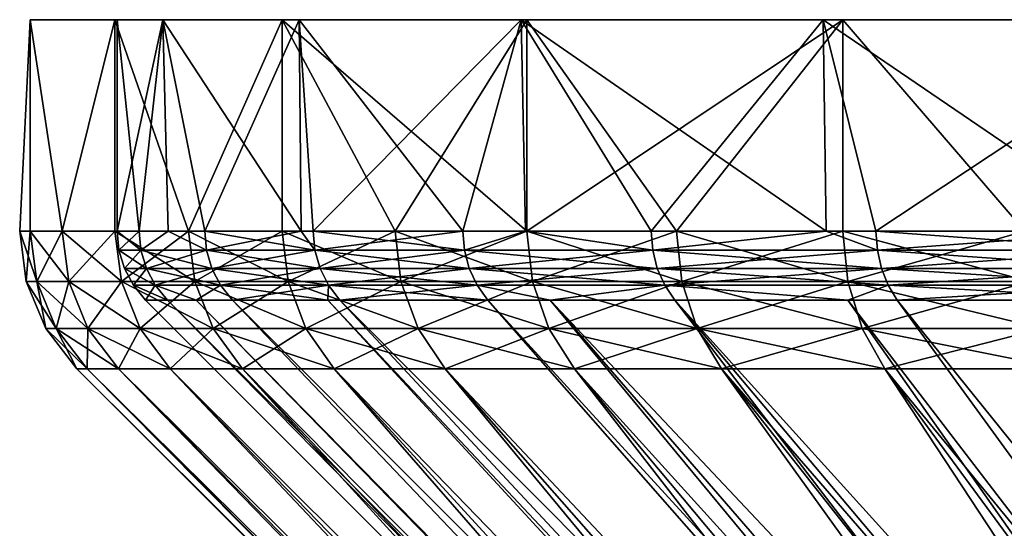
# Model space of a CAD drawing. Extents: x -0.054 to 0.054, y -0.146 to 0.026.
# Tile 251 of 256: x -0.0545 to -0.04439, y -0.00544 to -0.00021. Entities that reach past the tile are written whole.
import ezdxf

# ---------------------------------------------------------------- set-up
doc = ezdxf.new("R2010")
doc.units = 0
doc.layers.add('mesh', color=7, linetype='CONTINUOUS')

msp = doc.modelspace()

# ---------------------------------------------------------------- meshes
at = {"layer": 'mesh'}
mesh = msp.add_polyface(dxfattribs=at)
corners = [(-0.053029, -0.000215, -0.005589), (-0.051805, -0.000215, -0.01306), (-0.05163, -0.000215, -0.010809), (-0.053521, -0.000215, -0.008062), (-0.054391, -0.000215, -0.002849), (-0.0535, -0.000215, -0.000206), (-0.054391, -0.000215, 0.002436), (-0.053029, -0.000215, 0.005177), (-0.053521, -0.000215, 0.007649), (-0.05163, -0.000215, 0.010397), (-0.051805, -0.000215, 0.012648), (-0.049347, -0.000215, 0.015294), (-0.052974, -0.002387, -0.005579), (-0.053274, -0.002387, -0.003943), (-0.052599, -0.002387, -0.007625), (-0.051609, -0.002387, -0.010802), (-0.051486, -0.002387, -0.011199), (-0.0535, -0.002387, -0.000206), (-0.053274, -0.002387, 0.003531), (-0.052974, -0.002387, 0.005167), (-0.051609, -0.002387, 0.01039), (-0.051486, -0.002387, 0.010787), (-0.052599, -0.002387, 0.007213), (-0.049289, -0.000215, 0.017296), (-0.050643, -0.002387, 0.015024), (-0.052766, -0.002387, 0.010184), (-0.051805, -0.002387, 0.012648), (-0.054391, -0.002387, 0.002436), (-0.0545, -0.002387, -0.000206), (-0.054064, -0.002387, 0.005061), (-0.053521, -0.002387, 0.007649), (-0.054391, -0.002387, -0.002849), (-0.054064, -0.002387, -0.005473), (-0.053521, -0.002387, -0.008062), (-0.052766, -0.002387, -0.010596), (-0.051805, -0.002387, -0.01306), (-0.050643, -0.002387, -0.015436)]
mesh.append_faces([[corners[k] for k in face] for face in [(0, 1, 2, 2), (0, 3, 1, 1), (0, 4, 3, 3), (5, 4, 0, 0), (5, 6, 4, 4), (7, 6, 5, 5), (7, 8, 6, 6), (9, 8, 7, 7), (9, 10, 8, 8), (11, 10, 9, 9), (0, 12, 13, 13), (0, 14, 12, 12), (2, 14, 0, 0), (2, 15, 14, 14), (16, 15, 2, 2), (17, 0, 13, 13), (17, 5, 0, 0), (18, 5, 17, 17), (18, 7, 5, 5), (19, 7, 18, 18), (9, 20, 21, 21), (7, 20, 9, 9), (7, 22, 20, 20), (19, 22, 7, 7), (23, 24, 10, 10), (10, 25, 8, 8), (10, 26, 25, 25), (24, 26, 10, 10), (6, 27, 28, 28), (6, 29, 27, 27), (8, 29, 6, 6), (8, 30, 29, 29), (25, 30, 8, 8), (31, 6, 28, 28), (31, 4, 6, 6), (32, 4, 31, 31), (32, 3, 4, 4), (33, 3, 32, 32), (34, 3, 33, 33), (34, 1, 3, 3), (35, 1, 34, 34), (35, 36, 1, 1)]])
mesh = msp.add_polyface(dxfattribs=at)
corners = [(-0.046247, -0.000215, -0.020132), (-0.042155, -0.000215, -0.025459), (-0.042426, -0.000215, -0.023953), (-0.046043, -0.000215, -0.021879), (-0.049347, -0.000215, -0.015706), (-0.049289, -0.000215, -0.017708), (-0.05163, -0.000215, -0.010809), (-0.051805, -0.000215, -0.01306), (-0.049347, -0.000215, 0.015294), (-0.049289, -0.000215, 0.017296), (-0.051805, -0.000215, 0.012648), (-0.046247, -0.000215, 0.01972), (-0.046043, -0.000215, 0.021467), (-0.042426, -0.000215, 0.023541), (-0.042155, -0.000215, 0.025046), (-0.049304, -0.002387, 0.015268), (-0.048012, -0.002387, 0.017404), (-0.045704, -0.002387, -0.020763), (-0.046217, -0.002387, -0.020108), (-0.043057, -0.002387, -0.02341), (-0.042402, -0.002387, -0.023923), (-0.048012, -0.002387, -0.017816), (-0.049304, -0.002387, -0.01568), (-0.049949, -0.002387, -0.014612), (-0.051486, -0.002387, -0.011199), (-0.049949, -0.002387, 0.0142), (-0.051486, -0.002387, 0.010787), (-0.05163, -0.000215, 0.010397), (-0.046217, -0.002387, 0.019696), (-0.045704, -0.002387, 0.020351), (-0.043057, -0.002387, 0.022998), (-0.044173, -0.002387, 0.023337), (-0.046043, -0.002387, 0.021467), (-0.049289, -0.002387, 0.017296), (-0.050643, -0.002387, 0.015024), (-0.047752, -0.002387, 0.019449), (-0.047752, -0.002387, -0.019861), (-0.049289, -0.002387, -0.017708), (-0.050643, -0.002387, -0.015436), (-0.044173, -0.002387, -0.023749), (-0.046043, -0.002387, -0.021879)]
mesh.append_faces([[corners[k] for k in face] for face in [(0, 1, 2, 2), (0, 3, 1, 1), (4, 3, 0, 0), (4, 5, 3, 3), (6, 5, 4, 4), (6, 7, 5, 5), (8, 9, 10, 10), (11, 9, 8, 8), (11, 12, 9, 9), (13, 12, 11, 11), (13, 14, 12, 12), (8, 15, 16, 16), (0, 17, 18, 18), (0, 19, 17, 17), (2, 19, 0, 0), (2, 20, 19, 19), (21, 0, 18, 18), (21, 4, 0, 0), (22, 4, 21, 21), (23, 4, 22, 22), (23, 6, 4, 4), (24, 6, 23, 23), (8, 25, 15, 15), (8, 26, 25, 25), (27, 26, 8, 8), (28, 8, 16, 16), (28, 11, 8, 8), (29, 11, 28, 28), (29, 13, 11, 11), (30, 13, 29, 29), (31, 12, 14, 14), (32, 12, 31, 31), (9, 33, 34, 34), (12, 33, 9, 9), (12, 35, 33, 33), (32, 35, 12, 12), (5, 36, 3, 3), (5, 37, 36, 36), (7, 37, 5, 5), (7, 38, 37, 37), (3, 39, 1, 1), (3, 40, 39, 39), (36, 40, 3, 3)]])
mesh = msp.add_polyface(dxfattribs=at)
corners = [(-0.053481, -0.002582, -0.000206), (-0.053424, -0.002769, -0.000206), (-0.053198, -0.002769, 0.003521), (-0.053255, -0.002582, -0.00394), (-0.053274, -0.002387, -0.003943), (-0.053255, -0.002582, 0.003528), (-0.053274, -0.002387, 0.003531), (-0.0535, -0.002387, -0.000206), (-0.053198, -0.002769, -0.003934), (-0.053331, -0.002942, -0.000206), (-0.053455, -0.002904, 0.007633), (-0.054064, -0.002387, 0.005061), (-0.053521, -0.002387, 0.007649), (-0.053996, -0.002904, 0.00505), (-0.054391, -0.002387, 0.002436), (-0.054323, -0.002904, 0.002431), (-0.0545, -0.002387, -0.000206), (-0.054432, -0.002904, -0.000206), (-0.054391, -0.002387, -0.002849), (-0.054323, -0.002904, -0.002843), (-0.054064, -0.002387, -0.005473), (-0.053996, -0.002904, -0.005462), (-0.053521, -0.002387, -0.008062), (-0.053455, -0.002904, -0.008045), (-0.053261, -0.003387, 0.007584), (-0.053799, -0.003387, 0.005017), (-0.054124, -0.003387, 0.002414), (-0.054232, -0.003387, -0.000206), (-0.054124, -0.003387, -0.002826), (-0.053799, -0.003387, -0.005429), (-0.053261, -0.003387, -0.007996), (-0.052953, -0.003801, 0.007506), (-0.053486, -0.003801, 0.004965), (-0.053807, -0.003801, 0.002388), (-0.053914, -0.003801, -0.000206), (-0.053807, -0.003801, -0.0028), (-0.053486, -0.003801, -0.005377)]
mesh.append_faces([[corners[k] for k in face] for face in [(0, 1, 2, 2), (0, 3, 1, 1), (4, 3, 0, 0), (5, 6, 7, 7), (7, 0, 5, 5), (7, 4, 0, 0), (1, 8, 9, 9), (3, 8, 1, 1), (10, 11, 12, 12), (13, 11, 10, 10), (13, 14, 11, 11), (15, 14, 13, 13), (15, 16, 14, 14), (17, 16, 15, 15), (17, 18, 16, 16), (19, 18, 17, 17), (19, 20, 18, 18), (21, 20, 19, 19), (21, 22, 20, 20), (23, 22, 21, 21), (24, 13, 10, 10), (25, 13, 24, 24), (25, 15, 13, 13), (26, 15, 25, 25), (26, 17, 15, 15), (27, 17, 26, 26), (27, 19, 17, 17), (28, 19, 27, 27), (28, 21, 19, 19), (29, 21, 28, 28), (29, 23, 21, 21), (30, 23, 29, 29), (31, 25, 24, 24), (32, 26, 25, 25), (33, 26, 32, 32), (33, 27, 26, 26), (34, 27, 33, 33), (34, 28, 27, 27), (35, 28, 34, 34), (35, 29, 28, 28), (36, 29, 35, 35), (36, 30, 29, 29)]])
mesh = msp.add_polyface(dxfattribs=at)
corners = [(-0.053198, -0.002769, -0.003934), (-0.053107, -0.002942, -0.003922), (-0.053331, -0.002942, -0.000206), (-0.053207, -0.003094, -0.000206), (-0.052983, -0.003094, 0.003495), (-0.052983, -0.003094, -0.003907), (-0.052686, -0.003094, -0.005528), (-0.052525, -0.002769, -0.007607), (-0.052581, -0.002582, -0.00762), (-0.052436, -0.002942, -0.007585), (-0.052315, -0.003094, -0.007555), (-0.053255, -0.002582, 0.003528), (-0.052525, -0.002769, 0.007195), (-0.052581, -0.002582, 0.007208), (-0.052436, -0.002942, 0.007172), (-0.052686, -0.003094, 0.005116), (-0.052315, -0.003094, 0.007143), (-0.053107, -0.002942, 0.00351), (-0.053198, -0.002769, 0.003521), (-0.053424, -0.002769, -0.000206), (-0.053274, -0.002387, -0.003943), (-0.052974, -0.002387, -0.005579), (-0.053255, -0.002582, -0.00394), (-0.052974, -0.002387, 0.005167), (-0.053274, -0.002387, 0.003531), (-0.052599, -0.002387, 0.007213), (-0.053481, -0.002582, -0.000206), (-0.052599, -0.002387, -0.007625), (-0.052702, -0.002904, 0.010162), (-0.053521, -0.002387, 0.007649), (-0.052766, -0.002387, 0.010184), (-0.053455, -0.002904, 0.007633), (-0.053455, -0.002904, -0.008045), (-0.052766, -0.002387, -0.010596), (-0.053521, -0.002387, -0.008062), (-0.052702, -0.002904, -0.010574), (-0.051805, -0.002387, -0.01306), (-0.052513, -0.003387, 0.010097), (-0.053261, -0.003387, 0.007584), (-0.053261, -0.003387, -0.007996), (-0.052513, -0.003387, -0.010509), (-0.052212, -0.003801, 0.009994), (-0.052953, -0.003801, 0.007506), (-0.053486, -0.003801, 0.004965), (-0.053799, -0.003387, 0.005017), (-0.052953, -0.003801, -0.007918), (-0.053486, -0.003801, -0.005377), (-0.052212, -0.003801, -0.010406)]
mesh.append_faces([[corners[k] for k in face] for face in [(0, 1, 2, 2), (2, 3, 4, 4), (1, 3, 2, 2), (1, 5, 3, 3), (6, 5, 1, 1), (7, 0, 8, 8), (7, 1, 0, 0), (9, 1, 7, 7), (9, 6, 1, 1), (10, 6, 9, 9), (11, 12, 13, 13), (14, 15, 16, 16), (14, 17, 15, 15), (18, 17, 14, 14), (18, 19, 17, 17), (20, 21, 22, 22), (11, 23, 24, 24), (13, 23, 11, 11), (13, 25, 23, 23), (12, 18, 14, 14), (11, 18, 12, 12), (11, 26, 18, 18), (17, 4, 15, 15), (17, 2, 4, 4), (19, 2, 17, 17), (22, 8, 0, 0), (21, 8, 22, 22), (21, 27, 8, 8), (28, 29, 30, 30), (31, 29, 28, 28), (32, 33, 34, 34), (35, 33, 32, 32), (35, 36, 33, 33), (37, 31, 28, 28), (38, 31, 37, 37), (39, 35, 32, 32), (40, 35, 39, 39), (41, 38, 37, 37), (42, 38, 41, 41), (43, 44, 42, 42), (45, 39, 46, 46), (45, 40, 39, 39), (47, 40, 45, 45)]])
mesh = msp.add_polyface(dxfattribs=at)
corners = [(-0.051328, -0.002942, -0.011139), (-0.051212, -0.003094, -0.011095), (-0.051334, -0.003094, -0.010702), (-0.052436, -0.002942, 0.007172), (-0.052315, -0.003094, 0.007143), (-0.051334, -0.003094, 0.01029), (-0.052315, -0.003094, -0.007555), (-0.051328, -0.002942, 0.010727), (-0.051414, -0.002769, 0.01076), (-0.052525, -0.002769, 0.007195), (-0.052581, -0.002582, 0.007208), (-0.051468, -0.002582, 0.01078), (-0.049882, -0.002769, 0.014165), (-0.049932, -0.002582, 0.014191), (-0.051486, -0.002387, 0.010787), (-0.052599, -0.002387, 0.007213), (-0.051609, -0.002387, 0.01039), (-0.051212, -0.003094, 0.010683), (-0.051609, -0.002387, -0.010802), (-0.051486, -0.002387, -0.011199), (-0.051468, -0.002582, -0.011192), (-0.052436, -0.002942, -0.007585), (-0.051414, -0.002769, -0.011172), (-0.052525, -0.002769, -0.007607), (-0.052581, -0.002582, -0.00762), (-0.052599, -0.002387, -0.007625), (-0.049882, -0.002769, -0.014577), (-0.049932, -0.002582, -0.014604), (-0.049949, -0.002387, -0.014612), (-0.051742, -0.002904, 0.012621), (-0.051805, -0.002387, 0.012648), (-0.050583, -0.002904, 0.014992), (-0.052766, -0.002387, 0.010184), (-0.052702, -0.002904, 0.010162), (-0.051742, -0.002904, -0.013033), (-0.051805, -0.002387, -0.01306), (-0.052702, -0.002904, -0.010574), (-0.050643, -0.002387, -0.015436), (-0.050583, -0.002904, -0.015404), (-0.051559, -0.003387, 0.012541), (-0.050408, -0.003387, 0.014897), (-0.052513, -0.003387, 0.010097), (-0.052513, -0.003387, -0.010509), (-0.051559, -0.003387, -0.012953), (-0.050408, -0.003387, -0.015309), (-0.051268, -0.003801, 0.012413), (-0.052212, -0.003801, 0.009994), (-0.052212, -0.003801, -0.010406), (-0.051268, -0.003801, -0.012825)]
mesh.append_faces([[corners[k] for k in face] for face in [(0, 1, 2, 2), (3, 4, 5, 5), (6, 0, 2, 2), (7, 8, 9, 9), (10, 8, 11, 11), (10, 9, 8, 8), (12, 11, 8, 8), (13, 14, 11, 11), (11, 15, 10, 10), (11, 16, 15, 15), (14, 16, 11, 11), (7, 5, 17, 17), (7, 3, 5, 5), (9, 3, 7, 7), (18, 19, 20, 20), (21, 0, 6, 6), (21, 22, 0, 0), (23, 22, 21, 21), (23, 20, 22, 22), (24, 20, 23, 23), (24, 18, 20, 20), (25, 18, 24, 24), (22, 26, 0, 0), (20, 27, 22, 22), (19, 28, 20, 20), (29, 30, 31, 31), (29, 32, 30, 30), (33, 32, 29, 29), (34, 35, 36, 36), (34, 37, 35, 35), (38, 37, 34, 34), (39, 29, 40, 40), (39, 33, 29, 29), (41, 33, 39, 39), (42, 34, 36, 36), (43, 34, 42, 42), (43, 38, 34, 34), (44, 38, 43, 43), (45, 41, 39, 39), (46, 41, 45, 45), (47, 43, 42, 42), (48, 43, 47, 47), (48, 44, 43, 43)]])
mesh = msp.add_polyface(dxfattribs=at)
corners = [(-0.051328, -0.002942, 0.010727), (-0.051212, -0.003094, 0.010683), (-0.04969, -0.003094, 0.014064), (-0.0498, -0.002942, 0.014122), (-0.049051, -0.003094, 0.015122), (-0.0498, -0.002942, -0.014534), (-0.04969, -0.003094, -0.014476), (-0.051212, -0.003094, -0.011095), (-0.049051, -0.003094, -0.015534), (-0.049304, -0.002387, 0.015268), (-0.049949, -0.002387, 0.0142), (-0.049932, -0.002582, 0.014191), (-0.047874, -0.002942, 0.017308), (-0.049882, -0.002769, 0.014165), (-0.04795, -0.002769, 0.017361), (-0.047997, -0.002582, 0.017393), (-0.051414, -0.002769, 0.01076), (-0.051468, -0.002582, 0.01078), (-0.051486, -0.002387, 0.010787), (-0.051328, -0.002942, -0.011139), (-0.049882, -0.002769, -0.014577), (-0.051414, -0.002769, -0.011172), (-0.049932, -0.002582, -0.014604), (-0.051468, -0.002582, -0.011192), (-0.049949, -0.002387, -0.014612), (-0.047874, -0.002942, -0.01772), (-0.04795, -0.002769, -0.017773), (-0.047997, -0.002582, -0.017805), (-0.049304, -0.002387, -0.01568), (-0.049232, -0.002904, 0.017259), (-0.050643, -0.002387, 0.015024), (-0.049289, -0.002387, 0.017296), (-0.050583, -0.002904, 0.014992), (-0.051805, -0.002387, 0.012648), (-0.050583, -0.002904, -0.015404), (-0.049289, -0.002387, -0.017708), (-0.050643, -0.002387, -0.015436), (-0.049232, -0.002904, -0.017671), (-0.047752, -0.002387, -0.019861), (-0.049065, -0.003387, 0.01715), (-0.050408, -0.003387, 0.014897), (-0.051742, -0.002904, 0.012621), (-0.050408, -0.003387, -0.015309), (-0.049065, -0.003387, -0.017562), (-0.047699, -0.002904, -0.019819), (-0.048799, -0.003801, 0.016976), (-0.050128, -0.003801, 0.014745), (-0.051559, -0.003387, 0.012541), (-0.051268, -0.003801, 0.012413), (-0.050128, -0.003801, -0.015158), (-0.051268, -0.003801, -0.012825), (-0.048799, -0.003801, -0.017388), (-0.047541, -0.003387, -0.019696)]
mesh.append_faces([[corners[k] for k in face] for face in [(0, 1, 2, 2), (3, 2, 4, 4), (5, 6, 7, 7), (5, 8, 6, 6), (9, 10, 11, 11), (12, 3, 4, 4), (12, 13, 3, 3), (14, 11, 13, 13), (15, 9, 11, 11), (3, 0, 2, 2), (3, 16, 0, 0), (13, 16, 3, 3), (11, 17, 13, 13), (10, 18, 11, 11), (19, 5, 7, 7), (19, 20, 5, 5), (21, 22, 20, 20), (23, 24, 22, 22), (5, 25, 8, 8), (20, 26, 5, 5), (22, 27, 20, 20), (22, 28, 27, 27), (24, 28, 22, 22), (29, 30, 31, 31), (32, 30, 29, 29), (32, 33, 30, 30), (34, 35, 36, 36), (37, 35, 34, 34), (37, 38, 35, 35), (39, 32, 29, 29), (40, 32, 39, 39), (40, 41, 32, 32), (42, 37, 34, 34), (43, 37, 42, 42), (43, 44, 37, 37), (45, 40, 39, 39), (46, 40, 45, 45), (46, 47, 40, 40), (48, 47, 46, 46), (49, 42, 50, 50), (49, 43, 42, 42), (51, 43, 49, 49), (51, 52, 43, 43)]])
mesh = msp.add_polyface(dxfattribs=at)
corners = [(-0.047874, -0.002942, -0.01772), (-0.047771, -0.003094, -0.01765), (-0.049051, -0.003094, -0.015534), (-0.049051, -0.003094, 0.015122), (-0.047771, -0.003094, 0.017238), (-0.047874, -0.002942, 0.017308), (-0.04795, -0.002769, 0.017361), (-0.045647, -0.002769, 0.0203), (-0.047997, -0.002582, 0.017393), (-0.045578, -0.002942, 0.020239), (-0.045993, -0.003094, 0.019508), (-0.04795, -0.002769, -0.017773), (-0.047997, -0.002582, -0.017805), (-0.045689, -0.002582, -0.02075), (-0.045647, -0.002769, -0.020712), (-0.045689, -0.002582, 0.020338), (-0.046217, -0.002387, 0.019696), (-0.048012, -0.002387, 0.017404), (-0.049882, -0.002769, 0.014165), (-0.049932, -0.002582, 0.014191), (-0.049304, -0.002387, 0.015268), (-0.0498, -0.002942, -0.014534), (-0.049882, -0.002769, -0.014577), (-0.046217, -0.002387, -0.020108), (-0.048012, -0.002387, -0.017816), (-0.049304, -0.002387, -0.01568), (-0.045993, -0.003094, -0.01992), (-0.045578, -0.002942, -0.020651), (-0.045993, -0.002904, 0.021421), (-0.047752, -0.002387, 0.019449), (-0.046043, -0.002387, 0.021467), (-0.047699, -0.002904, 0.019407), (-0.049289, -0.002387, 0.017296), (-0.049232, -0.002904, 0.017259), (-0.047699, -0.002904, -0.019819), (-0.047752, -0.002387, -0.019861), (-0.049232, -0.002904, -0.017671), (-0.046043, -0.002387, -0.021879), (-0.045993, -0.002904, -0.021833), (-0.045846, -0.003387, 0.021285), (-0.047541, -0.003387, 0.019284), (-0.049065, -0.003387, 0.01715), (-0.047541, -0.003387, -0.019696), (-0.049065, -0.003387, -0.017562), (-0.045846, -0.003387, -0.021698), (-0.04729, -0.003801, 0.019089), (-0.045612, -0.003801, 0.02107), (-0.048799, -0.003801, 0.016976), (-0.04729, -0.003801, -0.019501), (-0.048799, -0.003801, -0.017388), (-0.045612, -0.003801, -0.021482)]
mesh.append_faces([[corners[k] for k in face] for face in [(0, 1, 2, 2), (3, 4, 5, 5), (6, 7, 8, 8), (5, 9, 6, 6), (5, 10, 9, 9), (4, 10, 5, 5), (11, 12, 13, 13), (14, 11, 13, 13), (0, 11, 14, 14), (15, 8, 7, 7), (16, 8, 15, 15), (16, 17, 8, 8), (6, 18, 5, 5), (8, 19, 6, 6), (17, 20, 8, 8), (21, 11, 0, 0), (22, 12, 11, 11), (12, 23, 13, 13), (12, 24, 23, 23), (25, 24, 12, 12), (0, 26, 1, 1), (0, 27, 26, 26), (14, 27, 0, 0), (28, 29, 30, 30), (31, 29, 28, 28), (31, 32, 29, 29), (33, 32, 31, 31), (34, 35, 36, 36), (34, 37, 35, 35), (38, 37, 34, 34), (39, 31, 28, 28), (40, 31, 39, 39), (40, 33, 31, 31), (41, 33, 40, 40), (42, 34, 43, 43), (42, 38, 34, 34), (44, 38, 42, 42), (45, 40, 46, 46), (45, 41, 40, 40), (47, 41, 45, 45), (48, 42, 49, 49), (48, 44, 42, 42), (50, 44, 48, 48)]])
mesh = msp.add_polyface(dxfattribs=at)
corners = [(-0.043006, -0.002769, -0.023353), (-0.042945, -0.002942, -0.023284), (-0.045578, -0.002942, -0.020651), (-0.045647, -0.002769, 0.0203), (-0.045578, -0.002942, 0.020239), (-0.042945, -0.002942, 0.022872), (-0.045485, -0.003094, -0.020569), (-0.045993, -0.003094, -0.01992), (-0.042863, -0.003094, 0.022779), (-0.045485, -0.003094, 0.020157), (-0.045993, -0.003094, 0.019508), (-0.042863, -0.003094, -0.023191), (-0.04795, -0.002769, 0.017361), (-0.045689, -0.002582, 0.020338), (-0.045704, -0.002387, 0.020351), (-0.046217, -0.002387, 0.019696), (-0.043044, -0.002582, 0.022983), (-0.043006, -0.002769, 0.022941), (-0.043044, -0.002582, -0.023396), (-0.045689, -0.002582, -0.02075), (-0.043057, -0.002387, -0.02341), (-0.045647, -0.002769, -0.020712), (-0.043057, -0.002387, 0.022998), (-0.042402, -0.002387, 0.023511), (-0.045704, -0.002387, -0.020763), (-0.046217, -0.002387, -0.020108), (-0.044127, -0.002904, 0.023287), (-0.044173, -0.002387, 0.023337), (-0.042113, -0.002904, 0.024993), (-0.046043, -0.002387, 0.021467), (-0.045993, -0.002904, 0.021421), (-0.045993, -0.002904, -0.021833), (-0.044173, -0.002387, -0.023749), (-0.046043, -0.002387, -0.021879), (-0.044127, -0.002904, -0.023699), (-0.042155, -0.002387, -0.025459), (-0.042113, -0.002904, -0.025405), (-0.043992, -0.003387, 0.02314), (-0.04199, -0.003387, 0.024835), (-0.045846, -0.003387, 0.021285), (-0.045846, -0.003387, -0.021698), (-0.043992, -0.003387, -0.023552), (-0.04199, -0.003387, -0.025247), (-0.043776, -0.003801, 0.022906), (-0.041795, -0.003801, 0.024584), (-0.045612, -0.003801, 0.02107), (-0.047541, -0.003387, 0.019284), (-0.045612, -0.003801, -0.021482), (-0.043776, -0.003801, -0.023318)]
mesh.append_faces([[corners[k] for k in face] for face in [(0, 1, 2, 2), (3, 4, 5, 5), (2, 6, 7, 7), (4, 8, 5, 5), (4, 9, 8, 8), (10, 9, 4, 4), (1, 6, 2, 2), (1, 11, 6, 6), (12, 4, 3, 3), (13, 14, 15, 15), (13, 16, 14, 14), (17, 16, 13, 13), (18, 19, 20, 20), (21, 19, 18, 18), (16, 22, 14, 14), (16, 23, 22, 22), (17, 3, 5, 5), (13, 3, 17, 17), (19, 24, 20, 20), (19, 25, 24, 24), (21, 0, 2, 2), (18, 0, 21, 21), (26, 27, 28, 28), (26, 29, 27, 27), (30, 29, 26, 26), (31, 32, 33, 33), (34, 32, 31, 31), (34, 35, 32, 32), (36, 35, 34, 34), (37, 26, 38, 38), (37, 30, 26, 26), (39, 30, 37, 37), (40, 34, 31, 31), (41, 34, 40, 40), (41, 36, 34, 34), (42, 36, 41, 41), (43, 37, 44, 44), (43, 39, 37, 37), (45, 39, 43, 43), (45, 46, 39, 39), (47, 41, 40, 40), (48, 41, 47, 47), (48, 42, 41, 41)]])
mesh = msp.add_polyface(dxfattribs=at)
corners = [(-0.04969, -0.003094, 0.014064), (-0.03843, -0.015922, 0.007911), (-0.037942, -0.015922, 0.008708), (-0.051212, -0.003094, 0.010683), (-0.039265, -0.015922, 0.005894), (-0.051334, -0.003094, 0.01029), (-0.039504, -0.015922, 0.005319), (-0.052315, -0.003094, 0.007143), (-0.040086, -0.015922, 0.002893), (-0.052686, -0.003094, 0.005116), (-0.040159, -0.015922, 0.002591), (-0.052983, -0.003094, 0.003495), (-0.040379, -0.015922, -0.000206), (-0.052983, -0.003094, -0.003907), (-0.040159, -0.015922, -0.003003), (-0.052686, -0.003094, -0.005528), (-0.040086, -0.015922, -0.003306), (-0.052315, -0.003094, -0.007555), (-0.039504, -0.015922, -0.005731), (-0.051334, -0.003094, -0.010702), (-0.039265, -0.015922, -0.006306), (-0.051212, -0.003094, -0.011095), (-0.03843, -0.015922, -0.008323), (-0.049051, -0.003094, -0.015534), (-0.037942, -0.015922, -0.00912), (-0.040116, -0.016947, 0.004255), (-0.040832, -0.016629, 0.002853), (-0.040517, -0.016629, 0.004356), (-0.040424, -0.016947, 0.002785), (-0.041022, -0.016629, 0.001329), (-0.04061, -0.016947, 0.001295), (-0.041086, -0.016629, -0.000206), (-0.040672, -0.016947, -0.000206), (-0.041022, -0.016629, -0.001741), (-0.04061, -0.016947, -0.001707), (-0.040832, -0.016629, -0.003265), (-0.040424, -0.016947, -0.003197), (-0.040517, -0.016629, -0.004769), (-0.040129, -0.017147, 0.001255), (-0.040189, -0.017147, -0.000206), (-0.040129, -0.017147, -0.001667), (-0.035088, -0.016629, 0.013468), (-0.043776, -0.003801, 0.022906), (-0.041795, -0.003801, 0.024584), (-0.036174, -0.016629, 0.012382), (-0.045612, -0.003801, 0.02107), (-0.038846, -0.016629, 0.00864), (-0.048799, -0.003801, 0.016976), (-0.038059, -0.016629, 0.009959), (-0.03952, -0.016629, 0.00726), (-0.050128, -0.003801, 0.014745), (-0.040079, -0.016629, 0.005829), (-0.051268, -0.003801, 0.012413), (-0.052212, -0.003801, 0.009994), (-0.052953, -0.003801, 0.007506), (-0.053486, -0.003801, 0.004965), (-0.053807, -0.003801, 0.002388), (-0.053914, -0.003801, -0.000206), (-0.053807, -0.003801, -0.0028), (-0.053486, -0.003801, -0.005377), (-0.040079, -0.016629, -0.006241), (-0.052953, -0.003801, -0.007918), (-0.03952, -0.016629, -0.007672), (-0.052212, -0.003801, -0.010406), (-0.038846, -0.016629, -0.009052), (-0.051268, -0.003801, -0.012825), (-0.038059, -0.016629, -0.010372), (-0.050128, -0.003801, -0.015158), (-0.037167, -0.016629, -0.011622), (-0.048799, -0.003801, -0.017388)]
mesh.append_faces([[corners[k] for k in face] for face in [(0, 1, 2, 2), (3, 4, 1, 1), (5, 6, 4, 4), (7, 8, 6, 6), (9, 10, 8, 8), (11, 12, 10, 10), (13, 14, 12, 12), (15, 16, 14, 14), (17, 18, 16, 16), (19, 20, 18, 18), (21, 22, 20, 20), (23, 24, 22, 22), (25, 26, 27, 27), (28, 29, 26, 26), (30, 29, 28, 28), (30, 31, 29, 29), (32, 31, 30, 30), (32, 33, 31, 31), (34, 33, 32, 32), (34, 35, 33, 33), (36, 35, 34, 34), (36, 37, 35, 35), (38, 32, 30, 30), (39, 34, 32, 32), (40, 36, 34, 34), (41, 42, 43, 43), (44, 45, 42, 42), (46, 47, 48, 48), (49, 50, 46, 46), (51, 52, 49, 49), (27, 53, 51, 51), (26, 54, 27, 27), (29, 55, 26, 26), (31, 56, 29, 29), (33, 57, 31, 31), (35, 58, 33, 33), (37, 59, 35, 35), (60, 61, 37, 37), (62, 63, 60, 60), (64, 65, 62, 62), (66, 67, 64, 64), (68, 69, 66, 66)]])
mesh = msp.add_polyface(dxfattribs=at)
corners = [(-0.045485, -0.003094, 0.020157), (-0.035142, -0.015922, 0.012436), (-0.042863, -0.003094, 0.022779), (-0.045993, -0.003094, 0.019508), (-0.036154, -0.015922, 0.011251), (-0.047771, -0.003094, 0.017238), (-0.049051, -0.003094, 0.015122), (-0.036964, -0.015922, 0.010303), (-0.04969, -0.003094, 0.014064), (-0.037942, -0.015922, 0.008708), (-0.051212, -0.003094, 0.010683), (-0.03843, -0.015922, 0.007911), (-0.051334, -0.003094, 0.01029), (-0.039265, -0.015922, 0.005894), (-0.052315, -0.003094, 0.007143), (-0.039504, -0.015922, 0.005319), (-0.052686, -0.003094, 0.005116), (-0.040086, -0.015922, 0.002893), (-0.052983, -0.003094, 0.003495), (-0.040159, -0.015922, 0.002591), (-0.053207, -0.003094, -0.000206), (-0.040379, -0.015922, -0.000206), (-0.052983, -0.003094, -0.003907), (-0.052686, -0.003094, -0.005528), (-0.040159, -0.015922, -0.003003), (-0.052315, -0.003094, -0.007555), (-0.040086, -0.015922, -0.003306), (-0.051334, -0.003094, -0.010702), (-0.039504, -0.015922, -0.005731), (-0.051212, -0.003094, -0.011095), (-0.039265, -0.015922, -0.006306), (-0.04969, -0.003094, -0.014476), (-0.03843, -0.015922, -0.008323), (-0.049051, -0.003094, -0.015534), (-0.047771, -0.003094, -0.01765), (-0.037942, -0.015922, -0.00912), (-0.045993, -0.003094, -0.01992), (-0.036964, -0.015922, -0.010715), (-0.045485, -0.003094, -0.020569), (-0.036154, -0.015922, -0.011663), (-0.042863, -0.003094, -0.023191), (-0.035142, -0.015922, -0.012848), (-0.042214, -0.003094, -0.023699), (-0.033957, -0.015922, -0.013861), (-0.037167, -0.016629, 0.01121), (-0.04729, -0.003801, 0.019089), (-0.045612, -0.003801, 0.02107), (-0.038059, -0.016629, 0.009959), (-0.048799, -0.003801, 0.016976), (-0.038846, -0.016629, 0.00864), (-0.050128, -0.003801, 0.014745), (-0.03952, -0.016629, 0.00726), (-0.051268, -0.003801, 0.012413), (-0.040079, -0.016629, 0.005829), (-0.052212, -0.003801, 0.009994), (-0.040517, -0.016629, 0.004356), (-0.052953, -0.003801, 0.007506), (-0.040832, -0.016629, 0.002853), (-0.053486, -0.003801, 0.004965), (-0.041022, -0.016629, 0.001329), (-0.053807, -0.003801, 0.002388), (-0.041086, -0.016629, -0.000206), (-0.053914, -0.003801, -0.000206), (-0.041022, -0.016629, -0.001741), (-0.053807, -0.003801, -0.0028), (-0.040832, -0.016629, -0.003265), (-0.053486, -0.003801, -0.005377), (-0.040517, -0.016629, -0.004769), (-0.052953, -0.003801, -0.007918), (-0.040079, -0.016629, -0.006241), (-0.052212, -0.003801, -0.010406), (-0.03952, -0.016629, -0.007672), (-0.051268, -0.003801, -0.012825), (-0.038846, -0.016629, -0.009052), (-0.050128, -0.003801, -0.015158), (-0.038059, -0.016629, -0.010372), (-0.048799, -0.003801, -0.017388), (-0.037167, -0.016629, -0.011622), (-0.04729, -0.003801, -0.019501), (-0.036174, -0.016629, -0.012794), (-0.045612, -0.003801, -0.021482), (-0.035088, -0.016629, -0.01388), (-0.043776, -0.003801, -0.023318), (-0.033916, -0.016629, -0.014873), (-0.041795, -0.003801, -0.024996)]
mesh.append_faces([[corners[k] for k in face] for face in [(0, 1, 2, 2), (3, 4, 0, 0), (5, 4, 3, 3), (6, 7, 5, 5), (8, 9, 6, 6), (10, 11, 8, 8), (12, 13, 10, 10), (14, 15, 12, 12), (16, 17, 14, 14), (18, 19, 16, 16), (20, 21, 18, 18), (22, 21, 20, 20), (23, 24, 22, 22), (25, 26, 23, 23), (27, 28, 25, 25), (29, 30, 27, 27), (31, 32, 29, 29), (33, 32, 31, 31), (34, 35, 33, 33), (36, 37, 34, 34), (38, 39, 36, 36), (40, 41, 38, 38), (42, 43, 40, 40), (44, 45, 46, 46), (47, 48, 45, 45), (49, 50, 48, 48), (51, 52, 50, 50), (53, 54, 52, 52), (55, 56, 54, 54), (57, 58, 56, 56), (59, 60, 58, 58), (61, 62, 60, 60), (63, 64, 62, 62), (65, 66, 64, 64), (67, 68, 66, 66), (69, 70, 68, 68), (71, 72, 70, 70), (73, 74, 72, 72), (75, 76, 74, 74), (77, 78, 76, 76), (79, 80, 78, 78), (81, 82, 80, 80), (83, 84, 82, 82)]])
mesh = msp.add_polyface(dxfattribs=at)
corners = [(-0.042863, -0.003094, 0.022779), (-0.033957, -0.015922, 0.013448), (-0.042214, -0.003094, 0.023286), (-0.047771, -0.003094, 0.017238), (-0.036964, -0.015922, 0.010303), (-0.036154, -0.015922, 0.011251), (-0.049051, -0.003094, 0.015122), (-0.037942, -0.015922, 0.008708), (-0.047771, -0.003094, -0.01765), (-0.036964, -0.015922, -0.010715), (-0.037942, -0.015922, -0.00912), (-0.045993, -0.003094, -0.01992), (-0.036154, -0.015922, -0.011663), (-0.039944, -0.003094, -0.025478), (-0.033957, -0.015922, -0.013861), (-0.042214, -0.003094, -0.023699), (-0.039653, -0.016196, 0.002511), (-0.039838, -0.016139, 0.00254), (-0.040054, -0.016139, -0.000206), (-0.040227, -0.016046, -0.000206), (-0.040009, -0.016046, 0.002567), (-0.040009, -0.016046, -0.002979), (-0.039265, -0.015922, 0.005894), (-0.039504, -0.015922, 0.005319), (-0.03936, -0.016046, 0.005272), (-0.038141, -0.016139, 0.007763), (-0.039195, -0.016139, 0.005219), (-0.038295, -0.016046, 0.007842), (-0.039017, -0.016196, 0.005161), (-0.040086, -0.015922, 0.002893), (-0.03936, -0.016046, -0.005684), (-0.039504, -0.015922, -0.005731), (-0.039265, -0.015922, -0.006306), (-0.039838, -0.016139, -0.002952), (-0.039867, -0.016196, -0.000206), (-0.03946, -0.016215, 0.00248), (-0.040086, -0.015922, -0.003306), (-0.040159, -0.015922, -0.003003), (-0.040379, -0.015922, -0.000206), (-0.040159, -0.015922, 0.002591), (-0.039653, -0.016196, -0.002923), (-0.039195, -0.016139, -0.005631), (-0.038295, -0.016046, -0.008254), (-0.039017, -0.016196, -0.005573), (-0.03946, -0.016215, -0.002892), (-0.038059, -0.016629, 0.009959), (-0.04729, -0.003801, 0.019089), (-0.037167, -0.016629, 0.01121), (-0.036174, -0.016629, -0.012794), (-0.04729, -0.003801, -0.019501), (-0.037167, -0.016629, -0.011622), (-0.032665, -0.016629, -0.015765), (-0.039682, -0.003801, -0.026505), (-0.041795, -0.003801, -0.024996)]
mesh.append_faces([[corners[k] for k in face] for face in [(0, 1, 2, 2), (3, 4, 5, 5), (6, 7, 4, 4), (8, 9, 10, 10), (11, 12, 9, 9), (13, 14, 15, 15), (16, 17, 18, 18), (19, 17, 20, 20), (19, 18, 17, 17), (21, 18, 19, 19), (22, 23, 24, 24), (25, 24, 26, 26), (27, 22, 24, 24), (28, 17, 16, 16), (26, 17, 28, 28), (26, 20, 17, 17), (24, 20, 26, 26), (24, 29, 20, 20), (23, 29, 24, 24), (30, 31, 32, 32), (30, 21, 31, 31), (33, 21, 30, 30), (33, 18, 21, 21), (34, 18, 33, 33), (34, 16, 18, 18), (35, 16, 34, 34), (21, 36, 31, 31), (21, 37, 36, 36), (19, 37, 21, 21), (19, 38, 37, 37), (20, 38, 19, 19), (20, 39, 38, 38), (29, 39, 20, 20), (33, 40, 34, 34), (33, 41, 40, 40), (30, 41, 33, 33), (30, 42, 41, 41), (32, 42, 30, 30), (40, 43, 44, 44), (41, 43, 40, 40), (45, 46, 47, 47), (48, 49, 50, 50), (51, 52, 53, 53)]])
mesh = msp.add_polyface(dxfattribs=at)
corners = [(-0.03677, -0.003094, 0.026984), (-0.030617, -0.015922, 0.015724), (-0.033389, -0.003094, 0.028506), (-0.037828, -0.003094, 0.026344), (-0.039944, -0.003094, 0.025065), (-0.031414, -0.015922, 0.015236), (-0.033009, -0.015922, 0.014258), (-0.042214, -0.003094, 0.023286), (-0.033957, -0.015922, 0.013448), (-0.042863, -0.003094, 0.022779), (-0.035142, -0.015922, 0.012436), (-0.045485, -0.003094, 0.020157), (-0.036154, -0.015922, 0.011251), (-0.045485, -0.003094, -0.020569), (-0.035142, -0.015922, -0.012848), (-0.036154, -0.015922, -0.011663), (-0.042863, -0.003094, -0.023191), (-0.033957, -0.015922, -0.013861), (-0.039944, -0.003094, -0.025478), (-0.033009, -0.015922, -0.01467), (-0.037828, -0.003094, -0.026757), (-0.031414, -0.015922, -0.015648), (-0.03677, -0.003094, -0.027396), (-0.033389, -0.003094, -0.028918), (-0.030617, -0.015922, -0.016136), (-0.036842, -0.016046, -0.010626), (-0.036964, -0.015922, -0.010715), (-0.038295, -0.016046, -0.008254), (-0.03843, -0.015922, -0.008323), (-0.037942, -0.015922, -0.00912), (-0.03292, -0.016046, 0.014136), (-0.035035, -0.016046, 0.012329), (-0.036964, -0.015922, 0.010303), (-0.036842, -0.016046, 0.010214), (-0.037942, -0.015922, 0.008708), (-0.03843, -0.015922, 0.007911), (-0.038295, -0.016046, 0.007842), (-0.039265, -0.015922, 0.005894), (-0.039265, -0.015922, -0.006306), (-0.035035, -0.016046, -0.012741), (-0.03292, -0.016046, -0.014548), (-0.031346, -0.016629, 0.01614), (-0.037452, -0.003801, 0.027422), (-0.035119, -0.003801, 0.028562), (-0.032665, -0.016629, 0.015353), (-0.039682, -0.003801, 0.026093), (-0.033916, -0.016629, 0.014461), (-0.041795, -0.003801, 0.024584), (-0.035088, -0.016629, 0.013468), (-0.036174, -0.016629, 0.012382), (-0.043776, -0.003801, 0.022906), (-0.037167, -0.016629, 0.01121), (-0.045612, -0.003801, 0.02107), (-0.035088, -0.016629, -0.01388), (-0.045612, -0.003801, -0.021482), (-0.036174, -0.016629, -0.012794), (-0.033916, -0.016629, -0.014873), (-0.043776, -0.003801, -0.023318), (-0.032665, -0.016629, -0.015765), (-0.041795, -0.003801, -0.024996), (-0.031346, -0.016629, -0.016552), (-0.039682, -0.003801, -0.026505), (-0.037452, -0.003801, -0.027834), (-0.029966, -0.016629, -0.017226), (-0.035119, -0.003801, -0.028974)]
mesh.append_faces([[corners[k] for k in face] for face in [(0, 1, 2, 2), (3, 1, 0, 0), (4, 5, 3, 3), (4, 6, 5, 5), (7, 6, 4, 4), (7, 8, 6, 6), (9, 10, 8, 8), (11, 12, 10, 10), (13, 14, 15, 15), (16, 17, 14, 14), (18, 19, 17, 17), (20, 19, 18, 18), (20, 21, 19, 19), (22, 21, 20, 20), (23, 24, 22, 22), (25, 26, 15, 15), (27, 28, 29, 29), (30, 6, 8, 8), (8, 10, 31, 31), (12, 32, 33, 33), (10, 12, 31, 31), (34, 35, 36, 36), (32, 34, 33, 33), (35, 37, 36, 36), (38, 28, 27, 27), (29, 26, 25, 25), (15, 14, 39, 39), (17, 19, 40, 40), (14, 17, 39, 39), (41, 42, 43, 43), (44, 42, 41, 41), (44, 45, 42, 42), (46, 45, 44, 44), (46, 47, 45, 45), (48, 47, 46, 46), (49, 50, 48, 48), (51, 52, 49, 49), (53, 54, 55, 55), (56, 57, 53, 53), (58, 59, 56, 56), (60, 61, 58, 58), (60, 62, 61, 61), (63, 64, 62, 62)]])

doc.saveas('drawing.dxf')
